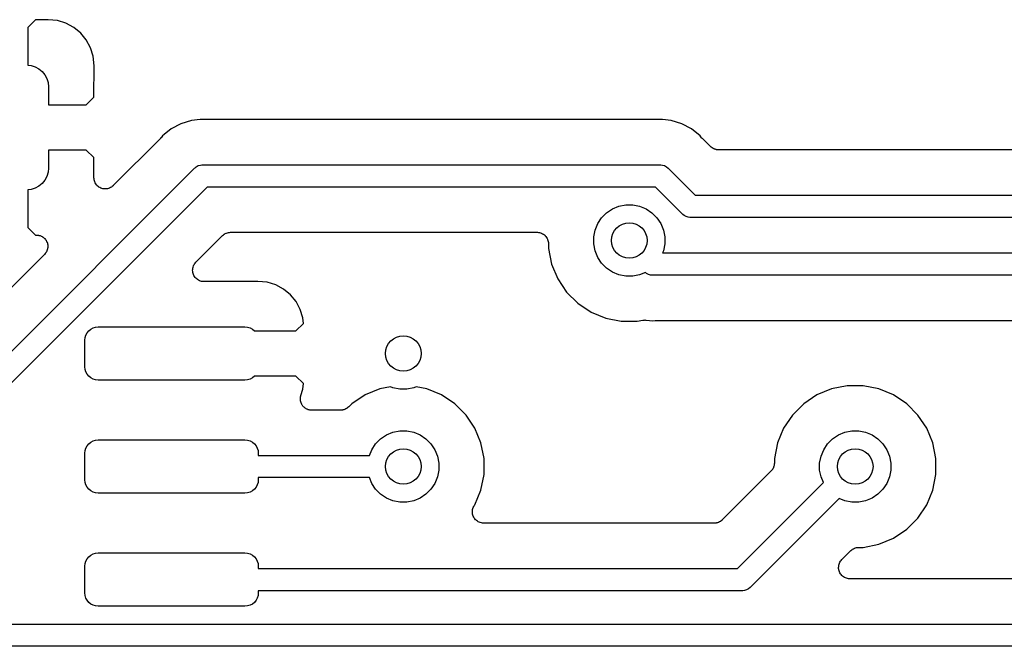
# Model space of a CAD drawing. Extents: x 4.65 to 8.46, y -5.31 to -3.29.
# Tile 28 of 47: x 6.63 to 7.07, y -4.08 to -3.8. Entities that reach past the tile are written whole.
import ezdxf

# ---------------------------------------------------------------- set-up
doc = ezdxf.new("R2010")
doc.units = 0
doc.header["$MEASUREMENT"] = 0
doc.layers.add('BLACK', color=7, linetype='CONTINUOUS')

msp = doc.modelspace()

# ---------------------------------------------------------------- linework, layer by layer
at = {"layer": 'BLACK', "linetype": 'CONTINUOUS'}
for p, q in [((6.63717, -3.80241), (6.63382, -3.80576)), ((6.6428, -3.80232), (6.63717, -3.80241)), ((6.64693, -3.80273), (6.6428, -3.80232)), ((6.6507, -3.80387), (6.64693, -3.80273)), ((6.65418, -3.80573), (6.6507, -3.80387)), ((6.63382, -3.80576), (6.63382, -3.82248)), ((6.65722, -3.80823), (6.65418, -3.80573)), ((6.65972, -3.81128), (6.65722, -3.80823)), ((6.66158, -3.81475), (6.65972, -3.81128)), ((6.66272, -3.81852), (6.66158, -3.81475)), ((6.66313, -3.82267), (6.66272, -3.81852)), ((6.63382, -3.82248), (6.63529, -3.82263)), ((6.63529, -3.82263), (6.63709, -3.82317)), ((6.63709, -3.82317), (6.63875, -3.82406)), ((6.63875, -3.82406), (6.6402, -3.82525)), ((6.6402, -3.82525), (6.64139, -3.82671)), ((6.66303, -3.83666), (6.66313, -3.82267)), ((6.64139, -3.82671), (6.64228, -3.82836)), ((6.64228, -3.82836), (6.64283, -3.83017)), ((6.64283, -3.83017), (6.64301, -3.83204)), ((6.64301, -3.83204), (6.64301, -3.84)), ((6.65969, -3.84), (6.66303, -3.83666)), ((6.64301, -3.84), (6.65969, -3.84)), ((6.70627, -3.8469), (6.70157, -3.84832)), ((6.71017, -3.84651), (6.70627, -3.8469)), ((6.71115, -3.84641), (6.71017, -3.84651)), ((6.71017, -3.84651), (6.71017, -3.84651)), ((6.71213, -3.84651), (6.71115, -3.84641)), ((6.71234, -3.84651), (6.71213, -3.84651)), ((6.71255, -3.84653), (6.71234, -3.84651)), ((6.71262, -3.84654), (6.71255, -3.84653)), ((6.91223, -3.84654), (6.71262, -3.84654)), ((6.91244, -3.84651), (6.91223, -3.84654)), ((6.91265, -3.84652), (6.91244, -3.84651)), ((6.91272, -3.84651), (6.91265, -3.84652)), ((6.9137, -3.84641), (6.91272, -3.84651)), ((6.91468, -3.84651), (6.9137, -3.84641)), ((6.91859, -3.8469), (6.91468, -3.84651)), ((6.91468, -3.84651), (6.91468, -3.84651)), ((6.92328, -3.84832), (6.91859, -3.8469)), ((6.69724, -3.85064), (6.6942, -3.85312)), ((6.70157, -3.84832), (6.69724, -3.85064)), ((6.92761, -3.85064), (6.92328, -3.84832)), ((6.93141, -3.85375), (6.92761, -3.85064)), ((6.69249, -3.85487), (6.67163, -3.87574)), ((6.69262, -3.85471), (6.69249, -3.85487)), ((6.69277, -3.85456), (6.69262, -3.85471)), ((6.69282, -3.85451), (6.69277, -3.85456)), ((6.69344, -3.85375), (6.69282, -3.85451)), ((6.6942, -3.85313), (6.69344, -3.85375)), ((6.6942, -3.85312), (6.6942, -3.85313)), ((6.93203, -3.85451), (6.93141, -3.85375)), ((6.93218, -3.85466), (6.93203, -3.85451)), ((6.93231, -3.85482), (6.93218, -3.85466)), ((6.93236, -3.85487), (6.93231, -3.85482)), ((6.93594, -3.85846), (6.93236, -3.85487)), ((6.65969, -3.86), (6.64301, -3.86)), ((6.64301, -3.86), (6.64301, -3.86796)), ((6.66303, -3.86334), (6.65969, -3.86)), ((6.9363, -3.85875), (6.93594, -3.85846)), ((6.93666, -3.85905), (6.9363, -3.85875)), ((6.93668, -3.85906), (6.93666, -3.85905)), ((6.9367, -3.85908), (6.93668, -3.85906)), ((6.93711, -3.85929), (6.9367, -3.85908)), ((6.93751, -3.85952), (6.93711, -3.85929)), ((6.93754, -3.85952), (6.93751, -3.85952)), ((6.93756, -3.85954), (6.93754, -3.85952)), ((6.938, -3.85967), (6.93756, -3.85954)), ((6.93844, -3.85981), (6.938, -3.85967)), ((6.93847, -3.85981), (6.93844, -3.85981)), ((6.93849, -3.85982), (6.93847, -3.85981)), ((6.93895, -3.85987), (6.93849, -3.85982)), ((6.93941, -3.85992), (6.93895, -3.85987)), ((6.93946, -3.85992), (6.93941, -3.85992)), ((6.93948, -3.85992), (6.93946, -3.85992)), ((6.93946, -3.85992), (6.93946, -3.85992)), ((6.93946, -3.85992), (6.93946, -3.85992)), ((7.29169, -3.85992), (6.93948, -3.85992)), ((6.66309, -3.87224), (6.66303, -3.86334)), ((6.59669, -3.97896), (6.7075, -3.86815)), ((6.64301, -3.86796), (6.64283, -3.86983)), ((6.7075, -3.86815), (6.70765, -3.86796)), ((6.70765, -3.86796), (6.70784, -3.86781)), ((6.70784, -3.86781), (6.70835, -3.86739)), ((6.70784, -3.86781), (6.70784, -3.86781)), ((6.70835, -3.86739), (6.7084, -3.86734)), ((6.7084, -3.86734), (6.70926, -3.86689)), ((6.70926, -3.86689), (6.71019, -3.86661)), ((6.71019, -3.86661), (6.71091, -3.86654)), ((6.71091, -3.86654), (6.71115, -3.86651)), ((6.71091, -3.86654), (6.71091, -3.86654)), ((6.71115, -3.86651), (6.71139, -3.86654)), ((6.71139, -3.86654), (6.91346, -3.86654)), ((6.91346, -3.86654), (6.9137, -3.86651)), ((6.9137, -3.86651), (6.91394, -3.86654)), ((6.91394, -3.86654), (6.91394, -3.86654)), ((6.91394, -3.86654), (6.91467, -3.86661)), ((6.91467, -3.86661), (6.91559, -3.86689)), ((6.91559, -3.86689), (6.91645, -3.86734)), ((6.91645, -3.86734), (6.9172, -3.86796)), ((6.9172, -3.86796), (6.91735, -3.86815)), ((6.91735, -3.86815), (6.92913, -3.87992)), ((6.64139, -3.87329), (6.6402, -3.87475)), ((6.64228, -3.87163), (6.64139, -3.87329)), ((6.64283, -3.86983), (6.64228, -3.87163)), ((6.66314, -3.8727), (6.66309, -3.87224)), ((6.66318, -3.87315), (6.66314, -3.8727)), ((6.66319, -3.87318), (6.66318, -3.87315)), ((6.6632, -3.87321), (6.66319, -3.87318)), ((6.66333, -3.87365), (6.6632, -3.87321)), ((6.66346, -3.87409), (6.66333, -3.87365)), ((6.71319, -3.87638), (6.60492, -3.98465)), ((6.63529, -3.87737), (6.63382, -3.87752)), ((6.63382, -3.87752), (6.63382, -3.89424)), ((6.63709, -3.87683), (6.63529, -3.87737)), ((6.63875, -3.87594), (6.63709, -3.87683)), ((6.6402, -3.87475), (6.63875, -3.87594)), ((6.66348, -3.87411), (6.66346, -3.87409)), ((6.66348, -3.87414), (6.66348, -3.87411)), ((6.6637, -3.87455), (6.66348, -3.87414)), ((6.66392, -3.87495), (6.6637, -3.87455)), ((6.66394, -3.87497), (6.66392, -3.87495)), ((6.66395, -3.875), (6.66394, -3.87497)), ((6.66424, -3.87535), (6.66395, -3.875)), ((6.66453, -3.87571), (6.66424, -3.87535)), ((6.66455, -3.87573), (6.66453, -3.87571)), ((6.66457, -3.87575), (6.66455, -3.87573)), ((6.66493, -3.87604), (6.66457, -3.87575)), ((6.66528, -3.87633), (6.66493, -3.87604)), ((6.66531, -3.87635), (6.66528, -3.87633)), ((6.66533, -3.87637), (6.66531, -3.87635)), ((6.66574, -3.87658), (6.66533, -3.87637)), ((6.66614, -3.8768), (6.66574, -3.87658)), ((6.66617, -3.87681), (6.66614, -3.8768)), ((6.66619, -3.87682), (6.66617, -3.87681)), ((6.66663, -3.87696), (6.66619, -3.87682)), ((6.66707, -3.87709), (6.66663, -3.87696)), ((6.6671, -3.8771), (6.66707, -3.87709)), ((6.66712, -3.8771), (6.6671, -3.8771)), ((6.66758, -3.87715), (6.66712, -3.8771)), ((6.66804, -3.8772), (6.66758, -3.87715)), ((6.66807, -3.8772), (6.66804, -3.8772)), ((6.6681, -3.8772), (6.66807, -3.8772)), ((6.66855, -3.87715), (6.6681, -3.8772)), ((6.66901, -3.87711), (6.66855, -3.87715)), ((6.66904, -3.87711), (6.66901, -3.87711)), ((6.66907, -3.8771), (6.66904, -3.87711)), ((6.66951, -3.87697), (6.66907, -3.8771)), ((6.66995, -3.87684), (6.66951, -3.87697)), ((6.66997, -3.87683), (6.66995, -3.87684)), ((6.67, -3.87682), (6.66997, -3.87683)), ((6.67041, -3.8766), (6.67, -3.87682)), ((6.67082, -3.87639), (6.67041, -3.8766)), ((6.67084, -3.87638), (6.67082, -3.87639)), ((6.67086, -3.87636), (6.67084, -3.87638)), ((6.67122, -3.87607), (6.67086, -3.87636)), ((6.67158, -3.87578), (6.67122, -3.87607)), ((6.67162, -3.87575), (6.67158, -3.87578)), ((6.67163, -3.87574), (6.67162, -3.87575)), ((6.67162, -3.87575), (6.67162, -3.87575)), ((6.67162, -3.87575), (6.67162, -3.87575)), ((6.91166, -3.87638), (6.71319, -3.87638)), ((6.92344, -3.88815), (6.91166, -3.87638)), ((6.92913, -3.87992), (7.30531, -3.87992)), ((6.88996, -3.88777), (6.89254, -3.88604)), ((6.89254, -3.88604), (6.89541, -3.88486)), ((6.89541, -3.88486), (6.89845, -3.88425)), ((6.89845, -3.88425), (6.90155, -3.88425)), ((6.90155, -3.88425), (6.90459, -3.88486)), ((6.90459, -3.88486), (6.90746, -3.88604)), ((6.90746, -3.88604), (6.91004, -3.88777)), ((6.88604, -3.89254), (6.88777, -3.88996)), ((6.88777, -3.88996), (6.88996, -3.88777)), ((6.91004, -3.88777), (6.91223, -3.88996)), ((6.91223, -3.88996), (6.91396, -3.89254)), ((6.92359, -3.88834), (6.92344, -3.88815)), ((6.92378, -3.88849), (6.92359, -3.88834)), ((6.92434, -3.88895), (6.92378, -3.88849)), ((6.92493, -3.88927), (6.92434, -3.88895)), ((6.92519, -3.88941), (6.92493, -3.88927)), ((6.92612, -3.88969), (6.92519, -3.88941)), ((6.92685, -3.88976), (6.92612, -3.88969)), ((6.92709, -3.88979), (6.92685, -3.88976)), ((6.92685, -3.88976), (6.92685, -3.88976)), ((6.92733, -3.88976), (6.92709, -3.88979)), ((7.30531, -3.88976), (6.92733, -3.88976)), ((6.63382, -3.89424), (6.63717, -3.89759)), ((6.88425, -3.89845), (6.88486, -3.89541)), ((6.88486, -3.89541), (6.88604, -3.89254)), ((6.91396, -3.89254), (6.91514, -3.89541)), ((6.91514, -3.89541), (6.91575, -3.89845)), ((6.63717, -3.89759), (6.63777, -3.8976)), ((6.63777, -3.8976), (6.63784, -3.8976)), ((6.63784, -3.8976), (6.63828, -3.89766)), ((6.63828, -3.89766), (6.63872, -3.8977)), ((6.63872, -3.8977), (6.63876, -3.89772)), ((6.63876, -3.89772), (6.63881, -3.89772)), ((6.63881, -3.89772), (6.63923, -3.89786)), ((6.63923, -3.89786), (6.63965, -3.898)), ((6.63965, -3.898), (6.63969, -3.89802)), ((6.63969, -3.89802), (6.63973, -3.89803)), ((6.63973, -3.89803), (6.64012, -3.89825)), ((6.64012, -3.89825), (6.6405, -3.89846)), ((6.6405, -3.89846), (6.64054, -3.89849)), ((6.64054, -3.89849), (6.64058, -3.89852)), ((6.64058, -3.89852), (6.64091, -3.89881)), ((6.64091, -3.89881), (6.64125, -3.89909)), ((6.64125, -3.89909), (6.64128, -3.89912)), ((6.64128, -3.89912), (6.64132, -3.89916)), ((6.64132, -3.89916), (6.64159, -3.8995)), ((6.64159, -3.8995), (6.64187, -3.89985)), ((6.64187, -3.89985), (6.64189, -3.89989)), ((6.64189, -3.89989), (6.64192, -3.89993)), ((6.70821, -3.90964), (6.72001, -3.89784)), ((6.72001, -3.89784), (6.72002, -3.89783)), ((6.72002, -3.89783), (6.72006, -3.89779)), ((6.72002, -3.89783), (6.72002, -3.89783)), ((6.72002, -3.89783), (6.72002, -3.89783)), ((6.72006, -3.89779), (6.72042, -3.89751)), ((6.72042, -3.89751), (6.72078, -3.89721)), ((6.72078, -3.89721), (6.7208, -3.8972)), ((6.7208, -3.8972), (6.72082, -3.89718)), ((6.72082, -3.89718), (6.72123, -3.89697)), ((6.72123, -3.89697), (6.72164, -3.89676)), ((6.72164, -3.89676), (6.72166, -3.89675)), ((6.72166, -3.89675), (6.72169, -3.89674)), ((6.72169, -3.89674), (6.72213, -3.89661)), ((6.72213, -3.89661), (6.72257, -3.89647)), ((6.72257, -3.89647), (6.7226, -3.89647)), ((6.7226, -3.89647), (6.72262, -3.89646)), ((6.72262, -3.89646), (6.72309, -3.89642)), ((6.72309, -3.89642), (6.72354, -3.89638)), ((6.72354, -3.89638), (6.85925, -3.89638)), ((6.85925, -3.89638), (6.85929, -3.89638)), ((6.85929, -3.89638), (6.85929, -3.89638)), ((6.85929, -3.89638), (6.85929, -3.89638)), ((6.85929, -3.89638), (6.85932, -3.89638)), ((6.85932, -3.89638), (6.85979, -3.89643)), ((6.85979, -3.89643), (6.86026, -3.89648)), ((6.86026, -3.89648), (6.86027, -3.89649)), ((6.86027, -3.89649), (6.86029, -3.89649)), ((6.86029, -3.89649), (6.86074, -3.89663)), ((6.86074, -3.89663), (6.86119, -3.89677)), ((6.86119, -3.89677), (6.8612, -3.89678)), ((6.8612, -3.89678), (6.86122, -3.89678)), ((6.86122, -3.89678), (6.86163, -3.89701)), ((6.86163, -3.89701), (6.86205, -3.89723)), ((6.86205, -3.89723), (6.86206, -3.89724)), ((6.86206, -3.89724), (6.86208, -3.89725)), ((6.86208, -3.89725), (6.86244, -3.89755)), ((6.86244, -3.89755), (6.8628, -3.89785)), ((6.8628, -3.89785), (6.86281, -3.89787)), ((6.86281, -3.89787), (6.86282, -3.89788)), ((6.86282, -3.89788), (6.86312, -3.89825)), ((6.86312, -3.89825), (6.86342, -3.89861)), ((6.86342, -3.89861), (6.86342, -3.89863)), ((6.86342, -3.89863), (6.86344, -3.89864)), ((6.86344, -3.89864), (6.86365, -3.89906)), ((6.86365, -3.89906), (6.86387, -3.89947)), ((6.86387, -3.89947), (6.86388, -3.89949)), ((6.86388, -3.89949), (6.86389, -3.8995)), ((6.86389, -3.8995), (6.86402, -3.89995)), ((6.88425, -3.90155), (6.88425, -3.89845)), ((6.91575, -3.89845), (6.91575, -3.90155)), ((6.64192, -3.89993), (6.64212, -3.90032)), ((6.64212, -3.90032), (6.64232, -3.90071)), ((6.64244, -3.9041), (6.64231, -3.90452)), ((6.64232, -3.90071), (6.64234, -3.90075)), ((6.64234, -3.90075), (6.64236, -3.9008)), ((6.64236, -3.9008), (6.64248, -3.90122)), ((6.64258, -3.90368), (6.64244, -3.9041)), ((6.64248, -3.90122), (6.6426, -3.90164)), ((6.64259, -3.90359), (6.64258, -3.90363)), ((6.64258, -3.90363), (6.64258, -3.90368)), ((6.64264, -3.90315), (6.64259, -3.90359)), ((6.6426, -3.90164), (6.64261, -3.90169)), ((6.64261, -3.90169), (6.64262, -3.90174)), ((6.64262, -3.90174), (6.64265, -3.90218)), ((6.64269, -3.90271), (6.64264, -3.90315)), ((6.64265, -3.90218), (6.64269, -3.90262)), ((6.64269, -3.90262), (6.64269, -3.90266)), ((6.64269, -3.90266), (6.64269, -3.90271)), ((6.86402, -3.89995), (6.86416, -3.90041)), ((6.86416, -3.90041), (6.86416, -3.90042)), ((6.86416, -3.90042), (6.86416, -3.90044)), ((6.86416, -3.90044), (6.86421, -3.90091)), ((6.86421, -3.90091), (6.86425, -3.90138)), ((6.86425, -3.90138), (6.86425, -3.90352)), ((6.86425, -3.90352), (6.86563, -3.91043)), ((6.88486, -3.90459), (6.88425, -3.90155)), ((6.91575, -3.90155), (6.91514, -3.90459)), ((6.64123, -3.90613), (6.58342, -3.96395)), ((6.64151, -3.90579), (6.64123, -3.90613)), ((6.6418, -3.90546), (6.64151, -3.90579)), ((6.64182, -3.90542), (6.6418, -3.90546)), ((6.64185, -3.90538), (6.64182, -3.90542)), ((6.64206, -3.90499), (6.64185, -3.90538)), ((6.64227, -3.90461), (6.64206, -3.90499)), ((6.64229, -3.90456), (6.64227, -3.90461)), ((6.64231, -3.90452), (6.64229, -3.90456)), ((6.88604, -3.90746), (6.88486, -3.90459)), ((6.88777, -3.91004), (6.88604, -3.90746)), ((6.91514, -3.90459), (6.91476, -3.90551)), ((6.91476, -3.90551), (7.30531, -3.90551)), ((6.70675, -3.91316), (6.7068, -3.91268)), ((6.7068, -3.91268), (6.70684, -3.91219)), ((6.70684, -3.91219), (6.70685, -3.91219)), ((6.70685, -3.91219), (6.70698, -3.91174)), ((6.70685, -3.91219), (6.70685, -3.91219)), ((6.70698, -3.91174), (6.70713, -3.91126)), ((6.70713, -3.91125), (6.70736, -3.91083)), ((6.70713, -3.91126), (6.70713, -3.91125)), ((6.70713, -3.91126), (6.70713, -3.91126)), ((6.70736, -3.91083), (6.70759, -3.9104)), ((6.70759, -3.91039), (6.70792, -3.91)), ((6.70759, -3.9104), (6.70759, -3.91039)), ((6.70759, -3.9104), (6.70759, -3.9104)), ((6.70792, -3.91), (6.70821, -3.90964)), ((6.70821, -3.90964), (6.70821, -3.90964)), ((6.70821, -3.90964), (6.70821, -3.90964)), ((6.86563, -3.91043), (6.86832, -3.91693)), ((6.88996, -3.91223), (6.88777, -3.91004)), ((6.89254, -3.91396), (6.88996, -3.91223)), ((6.7068, -3.91366), (6.70675, -3.91316)), ((6.70675, -3.91316), (6.70675, -3.91316)), ((6.70675, -3.91316), (6.70675, -3.91316)), ((6.70684, -3.91413), (6.7068, -3.91366)), ((6.70698, -3.91461), (6.70684, -3.91413)), ((6.70684, -3.91413), (6.70684, -3.91413)), ((6.70684, -3.91413), (6.70684, -3.91413)), ((6.70712, -3.91506), (6.70698, -3.91461)), ((6.70712, -3.91507), (6.70712, -3.91506)), ((6.70735, -3.9155), (6.70712, -3.91507)), ((6.70712, -3.91507), (6.70712, -3.91507)), ((6.70757, -3.91593), (6.70735, -3.9155)), ((6.70758, -3.91593), (6.70757, -3.91593)), ((6.70757, -3.91593), (6.70757, -3.91593)), ((6.70788, -3.91631), (6.70758, -3.91593)), ((6.70819, -3.91669), (6.70788, -3.91631)), ((6.70856, -3.917), (6.70819, -3.91669)), ((6.70819, -3.91669), (6.70819, -3.91669)), ((6.70819, -3.91669), (6.70819, -3.91669)), ((6.70894, -3.91731), (6.70856, -3.917)), ((6.70937, -3.91754), (6.70894, -3.91731)), ((6.70894, -3.91731), (6.70894, -3.91731)), ((6.70894, -3.91731), (6.70894, -3.91731)), ((6.86832, -3.91693), (6.87223, -3.92279)), ((6.89541, -3.91514), (6.89254, -3.91396)), ((6.89845, -3.91575), (6.89541, -3.91514)), ((6.90155, -3.91575), (6.89845, -3.91575)), ((6.90459, -3.91514), (6.90155, -3.91575)), ((6.90713, -3.91409), (6.90459, -3.91514)), ((6.90755, -3.91443), (6.90713, -3.91409)), ((6.90769, -3.91454), (6.90755, -3.91443)), ((6.90854, -3.915), (6.90769, -3.91454)), ((6.90947, -3.91528), (6.90854, -3.915)), ((6.91019, -3.91535), (6.90947, -3.91528)), ((6.91043, -3.91538), (6.91019, -3.91535)), ((6.91019, -3.91535), (6.91019, -3.91535)), ((6.91067, -3.91535), (6.91043, -3.91538)), ((7.30531, -3.91535), (6.91067, -3.91535)), ((6.70979, -3.91778), (6.70937, -3.91754)), ((6.7098, -3.91778), (6.70979, -3.91778)), ((6.71026, -3.91793), (6.7098, -3.91778)), ((6.7098, -3.91778), (6.7098, -3.91778)), ((6.71072, -3.91807), (6.71026, -3.91793)), ((6.71073, -3.91807), (6.71072, -3.91807)), ((6.71123, -3.91812), (6.71073, -3.91807)), ((6.71073, -3.91807), (6.71073, -3.91807)), ((6.71169, -3.91818), (6.71123, -3.91812)), ((6.7117, -3.91817), (6.71169, -3.91818)), ((6.7117, -3.91818), (6.7117, -3.91817)), ((6.71177, -3.91818), (6.7117, -3.91818)), ((6.73559, -3.91807), (6.71177, -3.91818)), ((6.73975, -3.91848), (6.73559, -3.91807)), ((6.74352, -3.91962), (6.73975, -3.91848)), ((6.74699, -3.92148), (6.74352, -3.91962)), ((6.75004, -3.92398), (6.74699, -3.92148)), ((6.75254, -3.92702), (6.75004, -3.92398)), ((6.87223, -3.92279), (6.87721, -3.92777)), ((6.75439, -3.9305), (6.75254, -3.92702)), ((6.87721, -3.92777), (6.88307, -3.93168)), ((6.75554, -3.93427), (6.75439, -3.9305)), ((6.75578, -3.93673), (6.75554, -3.93427)), ((6.88307, -3.93168), (6.88957, -3.93437)), ((6.88957, -3.93437), (6.89648, -3.93575)), ((6.66168, -3.93918), (6.6627, -3.93864)), ((6.6627, -3.93864), (6.66381, -3.9383)), ((6.66381, -3.9383), (6.66496, -3.93819)), ((6.66496, -3.93819), (6.72992, -3.93819)), ((6.72992, -3.93819), (6.73107, -3.9383)), ((6.73107, -3.9383), (6.73218, -3.93864)), ((6.73218, -3.93864), (6.7332, -3.93918)), ((6.75251, -3.94), (6.75578, -3.93673)), ((6.89648, -3.93575), (6.90352, -3.93575)), ((6.90352, -3.93575), (6.906, -3.93525)), ((6.906, -3.93525), (6.90607, -3.93524)), ((6.90607, -3.93524), (6.90628, -3.93522)), ((6.90628, -3.93522), (6.90649, -3.93518)), ((6.90649, -3.93518), (6.90677, -3.93518)), ((6.90677, -3.93518), (6.90704, -3.93516)), ((6.90704, -3.93516), (6.90725, -3.93518)), ((6.90725, -3.93518), (6.90747, -3.93518)), ((6.90747, -3.93518), (6.91043, -3.93547)), ((6.91043, -3.93547), (6.91141, -3.93538)), ((6.91141, -3.93538), (6.91148, -3.93537)), ((6.91148, -3.93537), (6.91169, -3.93537)), ((6.91169, -3.93537), (6.9119, -3.93535)), ((6.9119, -3.93535), (7.21733, -3.93535)), ((6.65906, -3.94409), (6.65917, -3.94294)), ((6.65917, -3.94294), (6.6595, -3.94183)), ((6.6595, -3.94183), (6.66005, -3.94081)), ((6.66005, -3.94081), (6.66078, -3.93992)), ((6.66078, -3.93992), (6.66168, -3.93918)), ((6.7332, -3.93918), (6.7341, -3.93992)), ((6.7341, -3.93992), (6.73416, -3.94)), ((6.73416, -3.94), (6.75251, -3.94)), ((6.65906, -3.95591), (6.65906, -3.94409)), ((6.65917, -3.95706), (6.65906, -3.95591)), ((6.6595, -3.95817), (6.65917, -3.95706)), ((6.66005, -3.95919), (6.6595, -3.95817)), ((6.66078, -3.96008), (6.66005, -3.95919)), ((6.66168, -3.96082), (6.66078, -3.96008)), ((6.6627, -3.96136), (6.66168, -3.96082)), ((6.7332, -3.96082), (6.73218, -3.96136)), ((6.7341, -3.96008), (6.7332, -3.96082)), ((6.73416, -3.96), (6.7341, -3.96008)), ((6.75251, -3.96), (6.73416, -3.96)), ((6.75578, -3.96327), (6.75251, -3.96)), ((6.66381, -3.9617), (6.6627, -3.96136)), ((6.66496, -3.96181), (6.66381, -3.9617)), ((6.72992, -3.96181), (6.66496, -3.96181)), ((6.73107, -3.9617), (6.72992, -3.96181)), ((6.73218, -3.96136), (6.73107, -3.9617)), ((6.75554, -3.96573), (6.75578, -3.96327)), ((6.7943, -3.96469), (6.78957, -3.96563)), ((6.79541, -3.96514), (6.7943, -3.96469)), ((6.79845, -3.96575), (6.79541, -3.96514)), ((6.80459, -3.96514), (6.80155, -3.96575)), ((6.8057, -3.96469), (6.80459, -3.96514)), ((6.81043, -3.96563), (6.8057, -3.96469)), ((6.99648, -3.96425), (6.98957, -3.96563)), ((7.00352, -3.96425), (6.99648, -3.96425)), ((7.01043, -3.96563), (7.00352, -3.96425)), ((6.75447, -3.96958), (6.75452, -3.96933)), ((6.75447, -3.96981), (6.75447, -3.96958)), ((6.75452, -3.96933), (6.75455, -3.96907)), ((6.75455, -3.96907), (6.75461, -3.96885)), ((6.75461, -3.96885), (6.75466, -3.96863)), ((6.75466, -3.96863), (6.75554, -3.96573)), ((6.78307, -3.96832), (6.77721, -3.97223)), ((6.78957, -3.96563), (6.78307, -3.96832)), ((6.80155, -3.96575), (6.79845, -3.96575)), ((6.81693, -3.96832), (6.81043, -3.96563)), ((6.82279, -3.97223), (6.81693, -3.96832)), ((6.98307, -3.96832), (6.97721, -3.97223)), ((6.98957, -3.96563), (6.98307, -3.96832)), ((7.01693, -3.96832), (7.01043, -3.96563)), ((7.02279, -3.97223), (7.01693, -3.96832)), ((6.75444, -3.97004), (6.75447, -3.96981)), ((6.75447, -3.9703), (6.75444, -3.97004)), ((6.75447, -3.97056), (6.75447, -3.9703)), ((6.75451, -3.97079), (6.75447, -3.97056)), ((6.75453, -3.97102), (6.75451, -3.97079)), ((6.75461, -3.97126), (6.75453, -3.97102)), ((6.75466, -3.97152), (6.75461, -3.97126)), ((6.75474, -3.97173), (6.75466, -3.97152)), ((6.75481, -3.97195), (6.75474, -3.97173)), ((6.75493, -3.97218), (6.75481, -3.97195)), ((6.75503, -3.97242), (6.75493, -3.97218)), ((6.75515, -3.97261), (6.75503, -3.97242)), ((6.75526, -3.97282), (6.75515, -3.97261)), ((6.75542, -3.97302), (6.75526, -3.97282)), ((6.75556, -3.97323), (6.75542, -3.97302)), ((6.75573, -3.9734), (6.75556, -3.97323)), ((6.75587, -3.97358), (6.75573, -3.9734)), ((6.75607, -3.97374), (6.75587, -3.97358)), ((6.75625, -3.97393), (6.75607, -3.97374)), ((6.75644, -3.97406), (6.75625, -3.97393)), ((6.77542, -3.97395), (6.77506, -3.97424)), ((6.77578, -3.97366), (6.77542, -3.97395)), ((6.77582, -3.97363), (6.77578, -3.97366)), ((6.77583, -3.97361), (6.77582, -3.97363)), ((6.77582, -3.97363), (6.77582, -3.97363)), ((6.77582, -3.97363), (6.77582, -3.97363)), ((6.77721, -3.97223), (6.77583, -3.97361)), ((6.82777, -3.97721), (6.82279, -3.97223)), ((6.97721, -3.97223), (6.97223, -3.97721)), ((7.02777, -3.97721), (7.02279, -3.97223)), ((6.75662, -3.9742), (6.75644, -3.97406)), ((6.75685, -3.97433), (6.75662, -3.9742)), ((6.75706, -3.97447), (6.75685, -3.97433)), ((6.75727, -3.97456), (6.75706, -3.97447)), ((6.75747, -3.97467), (6.75727, -3.97456)), ((6.75772, -3.97475), (6.75747, -3.97467)), ((6.75796, -3.97485), (6.75772, -3.97475)), ((6.75818, -3.9749), (6.75796, -3.97485)), ((6.7584, -3.97497), (6.75818, -3.9749)), ((6.75866, -3.975), (6.7584, -3.97497)), ((6.75891, -3.97505), (6.75866, -3.975)), ((6.75914, -3.97505), (6.75891, -3.97505)), ((6.75937, -3.97508), (6.75914, -3.97505)), ((6.75944, -3.97508), (6.75937, -3.97508)), ((6.77229, -3.97508), (6.75944, -3.97508)), ((6.77275, -3.97503), (6.77229, -3.97508)), ((6.77321, -3.97499), (6.77275, -3.97503)), ((6.77324, -3.97499), (6.77321, -3.97499)), ((6.77327, -3.97498), (6.77324, -3.97499)), ((6.77371, -3.97485), (6.77327, -3.97498)), ((6.77415, -3.97472), (6.77371, -3.97485)), ((6.77418, -3.97471), (6.77415, -3.97472)), ((6.7742, -3.9747), (6.77418, -3.97471)), ((6.77461, -3.97448), (6.7742, -3.9747)), ((6.77502, -3.97427), (6.77461, -3.97448)), ((6.77504, -3.97426), (6.77502, -3.97427)), ((6.77506, -3.97424), (6.77504, -3.97426)), ((6.83168, -3.98307), (6.82777, -3.97721)), ((6.97223, -3.97721), (6.96832, -3.98307)), ((7.03168, -3.98307), (7.02777, -3.97721)), ((6.78996, -3.98777), (6.79254, -3.98604)), ((6.79254, -3.98604), (6.79541, -3.98486)), ((6.79541, -3.98486), (6.79845, -3.98425)), ((6.79845, -3.98425), (6.80155, -3.98425)), ((6.80155, -3.98425), (6.80459, -3.98486)), ((6.80459, -3.98486), (6.80746, -3.98604)), ((6.80746, -3.98604), (6.81004, -3.98777)), ((6.83437, -3.98957), (6.83168, -3.98307)), ((6.96832, -3.98307), (6.96563, -3.98957)), ((6.98996, -3.98777), (6.99254, -3.98604)), ((6.99254, -3.98604), (6.99541, -3.98486)), ((6.99541, -3.98486), (6.99845, -3.98425)), ((6.99845, -3.98425), (7.00155, -3.98425)), ((7.00155, -3.98425), (7.00459, -3.98486)), ((7.00459, -3.98486), (7.00746, -3.98604)), ((7.00746, -3.98604), (7.01004, -3.98777)), ((7.03437, -3.98957), (7.03168, -3.98307)), ((6.6595, -3.99183), (6.66005, -3.99081)), ((6.66005, -3.99081), (6.66078, -3.98992)), ((6.66078, -3.98992), (6.66168, -3.98918)), ((6.66168, -3.98918), (6.6627, -3.98864)), ((6.6627, -3.98864), (6.66381, -3.9883)), ((6.66381, -3.9883), (6.66496, -3.98819)), ((6.66496, -3.98819), (6.72992, -3.98819)), ((6.72992, -3.98819), (6.73107, -3.9883)), ((6.73107, -3.9883), (6.73218, -3.98864)), ((6.73218, -3.98864), (6.7332, -3.98918)), ((6.7332, -3.98918), (6.7341, -3.98992)), ((6.7341, -3.98992), (6.73483, -3.99081)), ((6.73483, -3.99081), (6.73538, -3.99183)), ((6.78604, -3.99254), (6.78777, -3.98996)), ((6.78777, -3.98996), (6.78996, -3.98777)), ((6.81004, -3.98777), (6.81223, -3.98996)), ((6.81223, -3.98996), (6.81396, -3.99254)), ((6.83575, -3.99648), (6.83437, -3.98957)), ((6.96563, -3.98957), (6.96425, -3.99648)), ((6.98604, -3.99254), (6.98777, -3.98996)), ((6.98777, -3.98996), (6.98996, -3.98777)), ((7.01004, -3.98777), (7.01223, -3.98996)), ((7.01223, -3.98996), (7.01396, -3.99254)), ((7.03575, -3.99648), (7.03437, -3.98957)), ((6.65906, -3.99409), (6.65917, -3.99294)), ((6.65906, -4.00591), (6.65906, -3.99409)), ((6.65917, -3.99294), (6.6595, -3.99183)), ((6.73538, -3.99183), (6.73571, -3.99294)), ((6.73571, -3.99294), (6.73583, -3.99409)), ((6.73583, -3.99409), (6.73583, -3.99508)), ((6.73583, -3.99508), (6.78499, -3.99508)), ((6.78499, -3.99508), (6.78604, -3.99254)), ((6.81396, -3.99254), (6.81514, -3.99541)), ((6.81514, -3.99541), (6.81575, -3.99845)), ((6.98425, -3.99845), (6.98486, -3.99541)), ((6.98486, -3.99541), (6.98604, -3.99254)), ((7.01396, -3.99254), (7.01514, -3.99541)), ((7.01514, -3.99541), (7.01575, -3.99845)), ((6.81575, -3.99845), (6.81575, -4.00155)), ((6.83575, -4.00352), (6.83575, -3.99648)), ((6.964, -3.99991), (6.96387, -4.00035)), ((6.96414, -3.99947), (6.964, -3.99991)), ((6.96415, -3.99945), (6.96414, -3.99947)), ((6.9642, -3.99896), (6.96415, -3.99942)), ((6.96415, -3.99942), (6.96415, -3.99945)), ((6.96425, -3.9985), (6.9642, -3.99896)), ((6.96425, -3.99648), (6.96425, -3.99843)), ((6.96425, -3.99843), (6.96425, -3.99845)), ((6.96425, -3.99845), (6.96425, -3.99845)), ((6.96425, -3.99845), (6.96425, -3.99845)), ((6.96425, -3.99845), (6.96425, -3.9985)), ((6.98425, -4.00155), (6.98425, -3.99845)), ((7.01575, -3.99845), (7.01575, -4.00155)), ((7.03575, -4.00352), (7.03575, -3.99648)), ((6.81575, -4.00155), (6.81514, -4.00459)), ((6.83437, -4.01043), (6.83575, -4.00352)), ((6.96279, -4.00197), (6.94114, -4.02361)), ((6.96308, -4.00161), (6.96279, -4.00197)), ((6.96338, -4.00126), (6.96308, -4.00161)), ((6.96339, -4.00123), (6.96338, -4.00126)), ((6.96341, -4.00121), (6.96339, -4.00123)), ((6.96363, -4.00081), (6.96341, -4.00121)), ((6.96385, -4.0004), (6.96363, -4.00081)), ((6.96386, -4.00038), (6.96385, -4.0004)), ((6.96387, -4.00035), (6.96386, -4.00038)), ((6.98486, -4.00459), (6.98425, -4.00155)), ((7.01575, -4.00155), (7.01514, -4.00459)), ((7.03437, -4.01043), (7.03575, -4.00352)), ((6.65917, -4.00706), (6.65906, -4.00591)), ((6.6595, -4.00817), (6.65917, -4.00706)), ((6.66005, -4.00919), (6.6595, -4.00817)), ((6.73538, -4.00817), (6.73483, -4.00919)), ((6.73571, -4.00706), (6.73538, -4.00817)), ((6.73583, -4.00591), (6.73571, -4.00706)), ((6.78499, -4.00492), (6.73583, -4.00492)), ((6.73583, -4.00492), (6.73583, -4.00591)), ((6.78604, -4.00746), (6.78499, -4.00492)), ((6.78777, -4.01004), (6.78604, -4.00746)), ((6.81396, -4.00746), (6.81223, -4.01004)), ((6.81514, -4.00459), (6.81396, -4.00746)), ((6.94796, -4.04508), (6.98591, -4.00713)), ((6.98591, -4.00713), (6.98486, -4.00459)), ((7.01396, -4.00746), (7.01223, -4.01004)), ((7.01514, -4.00459), (7.01396, -4.00746)), ((6.66078, -4.01008), (6.66005, -4.00919)), ((6.66168, -4.01082), (6.66078, -4.01008)), ((6.6627, -4.01136), (6.66168, -4.01082)), ((6.66381, -4.0117), (6.6627, -4.01136)), ((6.66496, -4.01181), (6.66381, -4.0117)), ((6.72992, -4.01181), (6.66496, -4.01181)), ((6.73107, -4.0117), (6.72992, -4.01181)), ((6.73218, -4.01136), (6.73107, -4.0117)), ((6.7332, -4.01082), (6.73218, -4.01136)), ((6.7341, -4.01008), (6.7332, -4.01082)), ((6.73483, -4.00919), (6.7341, -4.01008)), ((6.78996, -4.01223), (6.78777, -4.01004)), ((6.79254, -4.01396), (6.78996, -4.01223)), ((6.81004, -4.01223), (6.80746, -4.01396)), ((6.81223, -4.01004), (6.81004, -4.01223)), ((6.83168, -4.01693), (6.83437, -4.01043)), ((7.01004, -4.01223), (7.00746, -4.01396)), ((7.01223, -4.01004), (7.01004, -4.01223)), ((7.03168, -4.01693), (7.03437, -4.01043)), ((6.79541, -4.01514), (6.79254, -4.01396)), ((6.79845, -4.01575), (6.79541, -4.01514)), ((6.80155, -4.01575), (6.79845, -4.01575)), ((6.80459, -4.01514), (6.80155, -4.01575)), ((6.80746, -4.01396), (6.80459, -4.01514)), ((6.83121, -4.01772), (6.83143, -4.0173)), ((6.83143, -4.0173), (6.83168, -4.01693)), ((6.99287, -4.01409), (6.95365, -4.05331)), ((6.99541, -4.01514), (6.99287, -4.01409)), ((6.99845, -4.01575), (6.99541, -4.01514)), ((7.00155, -4.01575), (6.99845, -4.01575)), ((7.00459, -4.01514), (7.00155, -4.01575)), ((7.00746, -4.01396), (7.00459, -4.01514)), ((7.02777, -4.02279), (7.03168, -4.01693)), ((6.83059, -4.02004), (6.83064, -4.01957)), ((6.83059, -4.02005), (6.83059, -4.02004)), ((6.83059, -4.02007), (6.83059, -4.02005)), ((6.83064, -4.02054), (6.83059, -4.02007)), ((6.83064, -4.01957), (6.83069, -4.01909)), ((6.83068, -4.02102), (6.83064, -4.02054)), ((6.83068, -4.02103), (6.83068, -4.02102)), ((6.83068, -4.02104), (6.83068, -4.02103)), ((6.83082, -4.0215), (6.83068, -4.02104)), ((6.83069, -4.01907), (6.83084, -4.01861)), ((6.83069, -4.01908), (6.83069, -4.01907)), ((6.83069, -4.01909), (6.83069, -4.01908)), ((6.83096, -4.02195), (6.83082, -4.0215)), ((6.83084, -4.01861), (6.83097, -4.01816)), ((6.83097, -4.01816), (6.83098, -4.01815)), ((6.83098, -4.01814), (6.83121, -4.01772)), ((6.83098, -4.01815), (6.83098, -4.01814)), ((6.83096, -4.02196), (6.83096, -4.02195)), ((6.83096, -4.02197), (6.83096, -4.02196)), ((6.83118, -4.02239), (6.83096, -4.02197)), ((6.83141, -4.02282), (6.83118, -4.02239)), ((6.83141, -4.02283), (6.83141, -4.02282)), ((6.83142, -4.02283), (6.83141, -4.02283)), ((6.83172, -4.02321), (6.83142, -4.02283)), ((6.83202, -4.02358), (6.83172, -4.02321)), ((6.83203, -4.02358), (6.83202, -4.02358)), ((6.83203, -4.02359), (6.83203, -4.02358)), ((6.8324, -4.0239), (6.83203, -4.02359)), ((6.83277, -4.0242), (6.8324, -4.0239)), ((6.83278, -4.02421), (6.83277, -4.0242)), ((6.83278, -4.02422), (6.83278, -4.02421)), ((6.8332, -4.02445), (6.83278, -4.02422)), ((6.83362, -4.02467), (6.8332, -4.02445)), ((6.83363, -4.02468), (6.83362, -4.02467)), ((6.83364, -4.02468), (6.83363, -4.02468)), ((6.83409, -4.02482), (6.83364, -4.02468)), ((6.83455, -4.02497), (6.83409, -4.02482)), ((6.83456, -4.02497), (6.83455, -4.02497)), ((6.83457, -4.02497), (6.83456, -4.02497)), ((6.83504, -4.02502), (6.83457, -4.02497)), ((6.83552, -4.02508), (6.83504, -4.02502)), ((6.83554, -4.02508), (6.83552, -4.02508)), ((6.83559, -4.02508), (6.83554, -4.02508)), ((6.83554, -4.02508), (6.83554, -4.02508)), ((6.83554, -4.02508), (6.83554, -4.02508)), ((6.93761, -4.02508), (6.83559, -4.02508)), ((6.93807, -4.02503), (6.93761, -4.02508)), ((6.93853, -4.02499), (6.93807, -4.02503)), ((6.93855, -4.02499), (6.93853, -4.02499)), ((6.93858, -4.02498), (6.93855, -4.02499)), ((6.93902, -4.02485), (6.93858, -4.02498)), ((6.93946, -4.02472), (6.93902, -4.02485)), ((6.93949, -4.02471), (6.93946, -4.02472)), ((6.93951, -4.0247), (6.93949, -4.02471)), ((6.93992, -4.02448), (6.93951, -4.0247)), ((6.94033, -4.02427), (6.93992, -4.02448)), ((6.94035, -4.02426), (6.94033, -4.02427)), ((6.94037, -4.02424), (6.94035, -4.02426)), ((6.94073, -4.02395), (6.94037, -4.02424)), ((6.94109, -4.02366), (6.94073, -4.02395)), ((6.94113, -4.02363), (6.94109, -4.02366)), ((6.94114, -4.02361), (6.94113, -4.02363)), ((6.94113, -4.02363), (6.94113, -4.02363)), ((6.94113, -4.02363), (6.94113, -4.02363)), ((7.02279, -4.02777), (7.02777, -4.02279)), ((7.01693, -4.03168), (7.02279, -4.02777)), ((7.00352, -4.03575), (7.01043, -4.03437)), ((7.01043, -4.03437), (7.01693, -4.03168)), ((6.66078, -4.03992), (6.66168, -4.03918)), ((6.66168, -4.03918), (6.6627, -4.03864)), ((6.6627, -4.03864), (6.66381, -4.0383)), ((6.66381, -4.0383), (6.66496, -4.03819)), ((6.66496, -4.03819), (6.72992, -4.03819)), ((6.72992, -4.03819), (6.73107, -4.0383)), ((6.73107, -4.0383), (6.73218, -4.03864)), ((6.73218, -4.03864), (6.7332, -4.03918)), ((6.7332, -4.03918), (6.7341, -4.03992)), ((6.99409, -4.04115), (6.99803, -4.03721)), ((6.99803, -4.03721), (6.99804, -4.0372)), ((6.99804, -4.0372), (6.99808, -4.03716)), ((6.99804, -4.0372), (6.99804, -4.0372)), ((6.99804, -4.0372), (6.99804, -4.0372)), ((6.99808, -4.03716), (6.99844, -4.03687)), ((6.99844, -4.03687), (6.9988, -4.03658)), ((6.9988, -4.03658), (6.99882, -4.03657)), ((6.99882, -4.03657), (6.99884, -4.03655)), ((6.99884, -4.03655), (6.99925, -4.03634)), ((6.99925, -4.03634), (6.99966, -4.03613)), ((6.99966, -4.03613), (6.99969, -4.03612)), ((6.99969, -4.03612), (6.99971, -4.03611)), ((6.99971, -4.03611), (7.00015, -4.03598)), ((7.00015, -4.03598), (7.0006, -4.03584)), ((7.0006, -4.03584), (7.00062, -4.03584)), ((7.00062, -4.03584), (7.00065, -4.03583)), ((7.00065, -4.03583), (7.0011, -4.03579)), ((7.0011, -4.03579), (7.00157, -4.03575)), ((7.00157, -4.03575), (7.00352, -4.03575)), ((6.65906, -4.04409), (6.65917, -4.04294)), ((6.65917, -4.04294), (6.6595, -4.04183)), ((6.6595, -4.04183), (6.66005, -4.04081)), ((6.66005, -4.04081), (6.66078, -4.03992)), ((6.7341, -4.03992), (6.73483, -4.04081)), ((6.73483, -4.04081), (6.73538, -4.04183)), ((6.73538, -4.04183), (6.73571, -4.04294)), ((6.73571, -4.04294), (6.73583, -4.04409)), ((6.99268, -4.04417), (6.99273, -4.0437)), ((6.99273, -4.04368), (6.99287, -4.04322)), ((6.99273, -4.04369), (6.99273, -4.04368)), ((6.99273, -4.0437), (6.99273, -4.04369)), ((6.99287, -4.04322), (6.99301, -4.04276)), ((6.99301, -4.04276), (6.99302, -4.04276)), ((6.99302, -4.04275), (6.99325, -4.04232)), ((6.99302, -4.04276), (6.99302, -4.04275)), ((6.99325, -4.04232), (6.99347, -4.0419)), ((6.99347, -4.0419), (6.99348, -4.0419)), ((6.99348, -4.04189), (6.99379, -4.04152)), ((6.99348, -4.0419), (6.99348, -4.04189)), ((6.99379, -4.04152), (6.99409, -4.04115)), ((6.65906, -4.05591), (6.65906, -4.04409)), ((6.73583, -4.04409), (6.73583, -4.04508)), ((6.73583, -4.04508), (6.94796, -4.04508)), ((6.99263, -4.04465), (6.99268, -4.04417)), ((6.99263, -4.04466), (6.99263, -4.04465)), ((6.99263, -4.04467), (6.99263, -4.04466)), ((6.99267, -4.04514), (6.99263, -4.04467)), ((6.99272, -4.04562), (6.99267, -4.04514)), ((6.99272, -4.04563), (6.99272, -4.04562)), ((6.99272, -4.04564), (6.99272, -4.04563)), ((6.99286, -4.0461), (6.99272, -4.04564)), ((6.99299, -4.04656), (6.99286, -4.0461)), ((6.993, -4.04657), (6.99299, -4.04656)), ((6.99322, -4.047), (6.993, -4.04657)), ((6.993, -4.04657), (6.993, -4.04657)), ((6.99345, -4.04742), (6.99322, -4.047)), ((6.99345, -4.04743), (6.99345, -4.04742)), ((6.99346, -4.04744), (6.99345, -4.04743)), ((6.99376, -4.04781), (6.99346, -4.04744)), ((6.99406, -4.04818), (6.99376, -4.04781)), ((6.99406, -4.04819), (6.99406, -4.04818)), ((6.99407, -4.0482), (6.99406, -4.04819)), ((6.99444, -4.04851), (6.99407, -4.0482)), ((6.9948, -4.04881), (6.99444, -4.04851)), ((6.99481, -4.04882), (6.9948, -4.04881)), ((6.99482, -4.04882), (6.99481, -4.04882)), ((6.99524, -4.04905), (6.99482, -4.04882)), ((6.99566, -4.04928), (6.99524, -4.04905)), ((6.99567, -4.04928), (6.99566, -4.04928)), ((6.99568, -4.04929), (6.99567, -4.04928)), ((6.99613, -4.04943), (6.99568, -4.04929)), ((6.99659, -4.04958), (6.99613, -4.04943)), ((6.9966, -4.04958), (6.99659, -4.04958)), ((6.99661, -4.04958), (6.9966, -4.04958)), ((6.99708, -4.04963), (6.99661, -4.04958)), ((6.99756, -4.04968), (6.99708, -4.04963)), ((6.99758, -4.04969), (6.99756, -4.04968)), ((6.99763, -4.04969), (6.99758, -4.04969)), ((6.99758, -4.04969), (6.99758, -4.04969)), ((6.99758, -4.04969), (6.99758, -4.04969)), ((7.10951, -4.04969), (6.99763, -4.04969)), ((6.65917, -4.05706), (6.65906, -4.05591)), ((6.73583, -4.05591), (6.73571, -4.05706)), ((6.94976, -4.05492), (6.73583, -4.05492)), ((6.73583, -4.05492), (6.73583, -4.05591)), ((6.95, -4.05495), (6.94976, -4.05492)), ((6.95024, -4.05492), (6.95, -4.05495)), ((6.95096, -4.05485), (6.95024, -4.05492)), ((6.95024, -4.05492), (6.95024, -4.05492)), ((6.95189, -4.05457), (6.95096, -4.05485)), ((6.95275, -4.05411), (6.95189, -4.05457)), ((6.9535, -4.0535), (6.95275, -4.05411)), ((6.95365, -4.05331), (6.9535, -4.0535)), ((6.6595, -4.05817), (6.65917, -4.05706)), ((6.66005, -4.05919), (6.6595, -4.05817)), ((6.66078, -4.06008), (6.66005, -4.05919)), ((6.66168, -4.06082), (6.66078, -4.06008)), ((6.6627, -4.06136), (6.66168, -4.06082)), ((6.7332, -4.06082), (6.73218, -4.06136)), ((6.7341, -4.06008), (6.7332, -4.06082)), ((6.73483, -4.05919), (6.7341, -4.06008)), ((6.73538, -4.05817), (6.73483, -4.05919)), ((6.73571, -4.05706), (6.73538, -4.05817)), ((6.66381, -4.0617), (6.6627, -4.06136)), ((6.66496, -4.06181), (6.66381, -4.0617)), ((6.72992, -4.06181), (6.66496, -4.06181)), ((6.73107, -4.0617), (6.72992, -4.06181)), ((6.73218, -4.06136), (6.73107, -4.0617)), ((6.52819, -4.06969), (7.12335, -4.06969)), ((7.12533, -4.07953), (6.52999, -4.07953))]:
    msp.add_line(p, q, dxfattribs=at)
at = {"layer": 'BLACK'}
for centre in [(6.9, -3.9), (6.8, -3.95), (6.8, -4), (7, -4)]:
    msp.add_circle(centre, 0.00787, dxfattribs=at)

doc.saveas('drawing.dxf')
